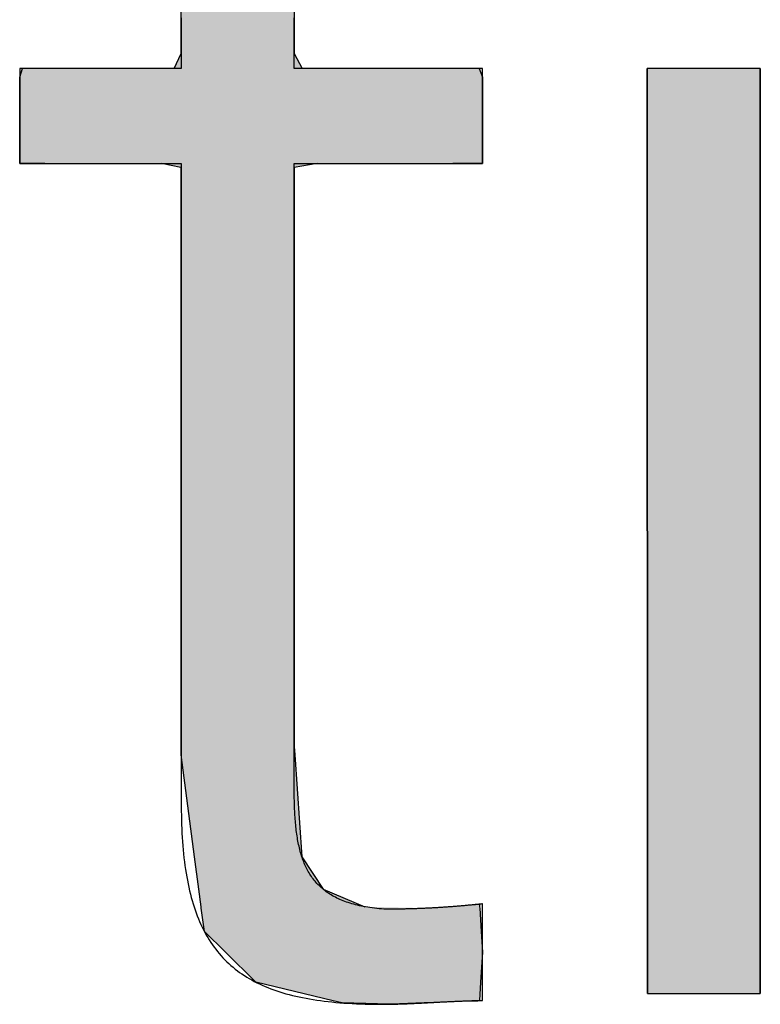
# Model space of a CAD drawing. Extents: x 715 to 7297, y -33 to 6010.
# Tile 37 of 90: x 3412 to 3454, y 182 to 238. Entities that reach past the tile are written whole.
import ezdxf

# ---------------------------------------------------------------- set-up
doc = ezdxf.new("R2010")
doc.units = 0
doc.layers.get('0').update_dxf_attribs({"linetype": 'CONTINUOUS'})
doc.layers.add('LOGO', color=7, linetype='CONTINUOUS')

# ---------------------------------------------------------------- blocks, each defined once
blk = doc.blocks.new('*U28')
at = {"layer": 'LOGO', "color": 30, "linetype": 'CONTINUOUS'}
for p, q in [((23.2994, 9.7988), (23.3981, 9.8243)), ((24.2216, 9.8243), (24.2216, 9.7988)), ((23.2994, 9.2516), (23.2994, 9.7988)), ((24.2216, 9.7988), (24.2216, 9.2516)), ((23.2994, 8.374), (23.2994, 9.2516)), ((24.2216, 9.2516), (24.2216, 8.374)), ((23.2994, 7.6767), (23.2994, 8.374)), ((24.2216, 8.374), (24.2216, 7.6767)), ((23.2427, 7.5547), (23.2994, 7.6767)), ((24.2216, 7.6767), (24.2877, 7.5547)), ((21.9814, 7.4831), (22.0043, 7.5547)), ((21.9814, 6.9284), (21.9814, 7.4831)), ((25.7325, 7.5547), (25.7592, 7.4831)), ((25.7592, 7.4831), (25.7592, 6.9284)), ((21.9814, 6.7794), (21.9814, 6.9284)), ((25.7592, 6.9284), (25.7592, 6.7794)), ((22.1874, 6.7788), (21.9814, 6.7794)), ((23.2971, 6.7463), (23.1378, 6.7788)), ((24.4102, 6.7788), (24.2216, 6.7463)), ((25.7592, 6.7794), (25.5189, 6.7788)), ((23.2994, 6.7458), (23.2971, 6.7463)), ((23.2994, 6.3444), (23.2994, 6.7458)), ((24.2216, 6.7463), (24.2216, 6.7458)), ((24.2216, 6.7458), (24.2216, 6.3444)), ((23.2994, 6.3381), (23.2994, 6.3444)), ((23.2994, 5.5971), (23.2994, 6.3381)), ((24.2216, 6.3444), (24.2216, 6.3381)), ((24.2216, 6.3381), (24.2216, 5.5971)), ((23.2994, 5.58), (23.2994, 5.5971)), ((23.2994, 3.6389), (23.2994, 5.58)), ((24.2216, 5.5971), (24.2216, 5.58)), ((24.2216, 5.58), (24.2216, 3.6389)), ((23.2994, 3.5937), (23.2994, 3.6389)), ((24.2216, 3.6389), (24.2216, 3.5937)), ((23.2994, 2.7146), (23.2994, 3.5937)), ((24.2216, 3.5937), (24.2216, 2.7146)), ((23.2994, 2.6561), (23.2994, 2.7146)), ((23.2994, 2.0178), (23.2994, 2.6561)), ((24.2216, 2.7146), (24.2216, 2.6561)), ((24.2216, 2.6561), (24.2216, 2.0178)), ((23.2994, 1.9493), (23.2994, 2.0178)), ((24.2216, 2.0178), (24.2264, 1.9493)), ((23.408, 1.1162), (23.2994, 1.9493)), ((24.2264, 1.9493), (24.2842, 1.1162)), ((23.4425, 0.8515), (23.408, 1.1162)), ((24.2842, 1.1162), (24.4569, 0.8515)), ((23.4612, 0.7083), (23.4425, 0.8515)), ((24.4569, 0.8515), (24.7977, 0.7083)), ((25.4689, 0.7083), (25.7345, 0.7289)), ((25.7345, 0.7289), (25.7358, 0.7083)), ((23.4628, 0.6962), (23.4612, 0.7083)), ((23.4875, 0.5065), (23.4628, 0.6962)), ((25.7358, 0.7083), (25.7365, 0.6962)), ((25.7365, 0.6962), (25.7485, 0.5065)), ((23.6604, 0.3363), (23.4875, 0.5065)), ((25.7485, 0.5065), (25.7592, 0.3363)), ((23.9082, 0.0923), (23.6604, 0.3363)), ((25.7592, 0.3363), (25.7431, 0.0923)), ((24.5391, -0.0591), (23.9082, 0.0923)), ((25.7431, 0.0923), (25.7331, -0.0591)), ((24.6112, -0.0764), (24.5391, -0.0591)), ((24.6141, -0.0771), (24.6112, -0.0764)), ((24.9016, -0.086), (24.6141, -0.0771)), ((25.2822, -0.0771), (25.0814, -0.086)), ((25.2984, -0.0764), (25.2822, -0.0771)), ((25.7331, -0.0591), (25.2984, -0.0764)), ((24.9716, -0.0882), (24.9016, -0.086)), ((25.0814, -0.086), (24.9716, -0.0882))]:
    blk.add_line(p, q, dxfattribs=at)
at = {"layer": 'LOGO', "color": 30, "linetype": 'CONTINUOUS', "extrusion": (0, 0, -1)}
for points in [[(-23.3981, 9.8243), (-24.2216, 9.7988), (-23.2994, 9.7988)], [(-23.3981, 9.8243), (-24.2216, 9.8243), (-24.2216, 9.7988)], [(-23.2994, 9.7988), (-24.2216, 9.2516), (-23.2994, 9.2516)], [(-23.2994, 9.7988), (-24.2216, 9.7988), (-24.2216, 9.2516)], [(-23.2994, 9.2516), (-24.2216, 8.374), (-23.2994, 8.374)], [(-23.2994, 9.2516), (-24.2216, 9.2516), (-24.2216, 8.374)], [(-23.2994, 8.374), (-24.2216, 7.6767), (-23.2994, 7.6767)], [(-23.2994, 8.374), (-24.2216, 8.374), (-24.2216, 7.6767)], [(-23.2994, 7.6767), (-24.2877, 7.5547), (-23.2427, 7.5547)], [(-23.2994, 7.6767), (-24.2216, 7.6767), (-24.2877, 7.5547)], [(-22.0043, 7.5547), (-25.7592, 7.4831), (-21.9814, 7.4831)], [(-21.9814, 7.4831), (-25.7592, 6.9284), (-21.9814, 6.9284)], [(-21.9814, 7.4831), (-25.7592, 7.4831), (-25.7592, 6.9284)], [(-22.0043, 7.5547), (-25.7325, 7.5547), (-25.7592, 7.4831)], [(-21.9814, 6.9284), (-25.7592, 6.7794), (-21.9814, 6.7794)], [(-21.9814, 6.9284), (-25.7592, 6.9284), (-25.7592, 6.7794)], [(-21.9814, 6.7794), (-25.5189, 6.7788), (-22.1874, 6.7788)], [(-21.9814, 6.7794), (-25.7592, 6.7794), (-25.5189, 6.7788)], [(-23.1378, 6.7788), (-24.2216, 6.7463), (-23.2971, 6.7463)], [(-23.1378, 6.7788), (-24.4102, 6.7788), (-24.2216, 6.7463)], [(-23.2971, 6.7463), (-24.2216, 6.7458), (-23.2994, 6.7458)], [(-23.2971, 6.7463), (-24.2216, 6.7463), (-24.2216, 6.7458)], [(-23.2994, 6.7458), (-24.2216, 6.3444), (-23.2994, 6.3444)], [(-23.2994, 6.7458), (-24.2216, 6.7458), (-24.2216, 6.3444)], [(-23.2994, 6.3444), (-24.2216, 6.3381), (-23.2994, 6.3381)], [(-23.2994, 6.3444), (-24.2216, 6.3444), (-24.2216, 6.3381)], [(-23.2994, 6.3381), (-24.2216, 5.5971), (-23.2994, 5.5971)], [(-23.2994, 6.3381), (-24.2216, 6.3381), (-24.2216, 5.5971)], [(-23.2994, 5.5971), (-24.2216, 5.58), (-23.2994, 5.58)], [(-23.2994, 5.5971), (-24.2216, 5.5971), (-24.2216, 5.58)], [(-23.2994, 5.58), (-24.2216, 3.6389), (-23.2994, 3.6389)], [(-23.2994, 5.58), (-24.2216, 5.58), (-24.2216, 3.6389)], [(-23.2994, 3.6389), (-24.2216, 3.5937), (-23.2994, 3.5937)], [(-23.2994, 3.6389), (-24.2216, 3.6389), (-24.2216, 3.5937)], [(-23.2994, 3.5937), (-24.2216, 2.7146), (-23.2994, 2.7146)], [(-23.2994, 3.5937), (-24.2216, 3.5937), (-24.2216, 2.7146)], [(-23.2994, 2.7146), (-24.2216, 2.6561), (-23.2994, 2.6561)], [(-23.2994, 2.7146), (-24.2216, 2.7146), (-24.2216, 2.6561)], [(-23.2994, 2.6561), (-24.2216, 2.0178), (-23.2994, 2.0178)], [(-23.2994, 2.6561), (-24.2216, 2.6561), (-24.2216, 2.0178)], [(-23.2994, 2.0178), (-24.2264, 1.9493), (-23.2994, 1.9493)], [(-23.2994, 2.0178), (-24.2216, 2.0178), (-24.2264, 1.9493)], [(-23.2994, 1.9493), (-24.2842, 1.1162), (-23.408, 1.1162)], [(-23.2994, 1.9493), (-24.2264, 1.9493), (-24.2842, 1.1162)], [(-23.408, 1.1162), (-24.4569, 0.8515), (-23.4425, 0.8515)], [(-23.408, 1.1162), (-24.2842, 1.1162), (-24.4569, 0.8515)], [(-23.4425, 0.8515), (-24.7977, 0.7083), (-23.4612, 0.7083)], [(-23.4425, 0.8515), (-24.4569, 0.8515), (-24.7977, 0.7083)], [(-25.7345, 0.7289), (-25.7358, 0.7083), (-25.4689, 0.7083)], [(-23.4612, 0.7083), (-25.3144, 0.6962), (-23.4628, 0.6962)], [(-23.4612, 0.7083), (-24.7977, 0.7083), (-25.3144, 0.6962)], [(-23.4628, 0.6962), (-25.7485, 0.5065), (-23.4875, 0.5065)], [(-23.4628, 0.6962), (-25.7365, 0.6962), (-25.7485, 0.5065)], [(-25.4689, 0.7083), (-25.7365, 0.6962), (-25.3144, 0.6962)], [(-25.4689, 0.7083), (-25.7358, 0.7083), (-25.7365, 0.6962)], [(-23.4875, 0.5065), (-25.7592, 0.3363), (-23.6604, 0.3363)], [(-23.4875, 0.5065), (-25.7485, 0.5065), (-25.7592, 0.3363)], [(-23.6604, 0.3363), (-25.7431, 0.0923), (-23.9082, 0.0923)], [(-23.6604, 0.3363), (-25.7592, 0.3363), (-25.7431, 0.0923)], [(-23.9082, 0.0923), (-25.7331, -0.0591), (-24.5391, -0.0591)], [(-23.9082, 0.0923), (-25.7431, 0.0923), (-25.7331, -0.0591)], [(-24.5391, -0.0591), (-25.2984, -0.0764), (-24.6112, -0.0764)], [(-24.5391, -0.0591), (-25.7331, -0.0591), (-25.2984, -0.0764)], [(-24.6112, -0.0764), (-25.2822, -0.0771), (-24.6141, -0.0771)], [(-24.6112, -0.0764), (-25.2984, -0.0764), (-25.2822, -0.0771)], [(-24.6141, -0.0771), (-25.0814, -0.086), (-24.9016, -0.086)], [(-24.6141, -0.0771), (-25.2822, -0.0771), (-25.0814, -0.086)], [(-24.9016, -0.086), (-25.0814, -0.086), (-24.9716, -0.0882)]]:
    blk.add_solid(points, dxfattribs=at)
blk = doc.blocks.new('*U29')
at = {"layer": 'LOGO', "color": 30, "linetype": 'CONTINUOUS'}
for p, q in [((27.105, 8.9751), (27.105, 10.4537)), ((28.0274, 10.4537), (28.0274, 8.9751)), ((27.105, -0.0004), (27.105, 7.5547)), ((28.0274, 7.5547), (28.0274, -0.0004))]:
    blk.add_line(p, q, dxfattribs=at)
at = {"layer": 'LOGO', "color": 30, "linetype": 'CONTINUOUS', "extrusion": (0, 0, -1)}
for points in [[(-27.105, 10.4537), (-28.0274, 8.9751), (-27.105, 8.9751)], [(-27.105, 10.4537), (-28.0274, 10.4537), (-28.0274, 8.9751)], [(-27.105, 7.5547), (-28.0274, -0.0004), (-27.105, -0.0004)], [(-27.105, 7.5547), (-28.0274, 7.5547), (-28.0274, -0.0004)]]:
    blk.add_solid(points, dxfattribs=at)
blk = doc.blocks.new('KLAUS')
at = {"layer": 'LOGO'}
blk.add_lwpolyline([(27.105, -0.0004), (28.0274, -0.0004), (28.0274, 7.5547), (27.105, 7.5547), (27.105, -0.0004), (27.105, -0.0004)], dxfattribs=at)
blk.add_polyline3d([(23.2994, 7.9681, 0), (23.2994, 7.9409, 0), (23.2994, 7.9143, 0), (23.2994, 7.8884, 0), (23.2994, 7.8633, 0), (23.2994, 7.8389, 0), (23.2994, 7.8153, 0), (23.2994, 7.7925, 0), (23.2994, 7.7706, 0), (23.2994, 7.7496, 0), (23.2994, 7.7295, 0), (23.2994, 7.7103, 0), (23.2994, 7.6921, 0), (23.2994, 7.6749, 0), (23.2994, 7.6587, 0), (23.2994, 7.6435, 0), (23.2994, 7.6295, 0), (23.2994, 7.6165, 0), (23.2994, 7.6047, 0), (23.2994, 7.5941, 0), (23.2994, 7.5847, 0), (23.2994, 7.5765, 0), (23.2994, 7.5695, 0), (23.2994, 7.5639, 0), (23.2994, 7.5595, 0), (23.2994, 7.5566, 0), (23.2994, 7.5549, 0), (23.2993, 7.5547, 0), (23.2986, 7.5547, 0), (23.2971, 7.5547, 0), (23.2948, 7.5547, 0), (23.2918, 7.5547, 0), (23.288, 7.5547, 0), (23.2834, 7.5547, 0), (23.2782, 7.5547, 0), (23.2722, 7.5547, 0), (23.2655, 7.5547, 0), (23.2582, 7.5547, 0), (23.2502, 7.5547, 0), (23.2416, 7.5547, 0), (23.2324, 7.5547, 0), (23.2226, 7.5547, 0), (23.2122, 7.5547, 0), (23.2012, 7.5547, 0), (23.1897, 7.5547, 0), (23.1776, 7.5547, 0), (23.165, 7.5547, 0), (23.152, 7.5547, 0), (23.1384, 7.5547, 0), (23.1244, 7.5547, 0), (23.1099, 7.5547, 0), (23.095, 7.5547, 0), (23.0797, 7.5547, 0), (23.064, 7.5547, 0), (23.0479, 7.5547, 0), (23.0314, 7.5547, 0), (23.0146, 7.5547, 0), (22.9975, 7.5547, 0), (22.98, 7.5547, 0), (22.9623, 7.5547, 0), (22.9442, 7.5547, 0), (22.9259, 7.5547, 0), (22.9074, 7.5547, 0), (22.8886, 7.5547, 0), (22.8696, 7.5547, 0), (22.8505, 7.5547, 0), (22.8311, 7.5547, 0), (22.8116, 7.5547, 0), (22.7919, 7.5547, 0), (22.7722, 7.5547, 0), (22.7523, 7.5547, 0), (22.7323, 7.5547, 0), (22.7122, 7.5547, 0), (22.6921, 7.5547, 0), (22.6719, 7.5547, 0), (22.6517, 7.5547, 0), (22.6315, 7.5547, 0), (22.6113, 7.5547, 0), (22.5911, 7.5547, 0), (22.571, 7.5547, 0), (22.5509, 7.5547, 0), (22.5309, 7.5547, 0), (22.511, 7.5547, 0), (22.4912, 7.5547, 0), (22.4715, 7.5547, 0), (22.452, 7.5547, 0), (22.4326, 7.5547, 0), (22.4134, 7.5547, 0), (22.3944, 7.5547, 0), (22.3756, 7.5547, 0), (22.3571, 7.5547, 0), (22.3387, 7.5547, 0), (22.3207, 7.5547, 0), (22.3029, 7.5547, 0), (22.2854, 7.5547, 0), (22.2682, 7.5547, 0), (22.2514, 7.5547, 0), (22.2349, 7.5547, 0), (22.2187, 7.5547, 0), (22.203, 7.5547, 0), (22.1876, 7.5547, 0), (22.1726, 7.5547, 0), (22.1581, 7.5547, 0), (22.144, 7.5547, 0), (22.1304, 7.5547, 0), (22.1173, 7.5547, 0), (22.1047, 7.5547, 0), (22.0925, 7.5547, 0), (22.081, 7.5547, 0), (22.0699, 7.5547, 0), (22.0594, 7.5547, 0), (22.0495, 7.5547, 0), (22.0402, 7.5547, 0), (22.0316, 7.5547, 0), (22.0235, 7.5547, 0), (22.0161, 7.5547, 0), (22.0094, 7.5547, 0), (22.0033, 7.5547, 0), (21.998, 7.5547, 0), (21.9934, 7.5547, 0), (21.9895, 7.5547, 0), (21.9863, 7.5547, 0), (21.9839, 7.5547, 0), (21.9823, 7.5547, 0), (21.9815, 7.5547, 0), (21.9814, 7.5546, 0), (21.9814, 7.5541, 0), (21.9814, 7.5531, 0), (21.9814, 7.5517, 0), (21.9814, 7.5498, 0), (21.9814, 7.5475, 0), (21.9814, 7.5447, 0), (21.9814, 7.5416, 0), (21.9814, 7.538, 0), (21.9814, 7.534, 0), (21.9814, 7.5296, 0), (21.9814, 7.5249, 0), (21.9814, 7.5197, 0), (21.9814, 7.5142, 0), (21.9814, 7.5084, 0), (21.9814, 7.5022, 0), (21.9814, 7.4957, 0), (21.9814, 7.4889, 0), (21.9814, 7.4817, 0), (21.9814, 7.4742, 0), (21.9814, 7.4665, 0), (21.9814, 7.4585, 0), (21.9814, 7.4502, 0), (21.9814, 7.4416, 0), (21.9814, 7.4328, 0), (21.9814, 7.4237, 0), (21.9814, 7.4144, 0), (21.9814, 7.4049, 0), (21.9814, 7.3952, 0), (21.9814, 7.3853, 0), (21.9814, 7.3751, 0), (21.9814, 7.3648, 0), (21.9814, 7.3543, 0), (21.9814, 7.3437, 0), (21.9814, 7.3329, 0), (21.9814, 7.322, 0), (21.9814, 7.3109, 0), (21.9814, 7.2997, 0), (21.9814, 7.2884, 0), (21.9814, 7.277, 0), (21.9814, 7.2655, 0), (21.9814, 7.2539, 0), (21.9814, 7.2422, 0), (21.9814, 7.2305, 0), (21.9814, 7.2187, 0), (21.9814, 7.2069, 0), (21.9814, 7.1951, 0), (21.9814, 7.1832, 0), (21.9814, 7.1713, 0), (21.9814, 7.1594, 0), (21.9814, 7.1475, 0), (21.9814, 7.1356, 0), (21.9814, 7.1238, 0), (21.9814, 7.112, 0), (21.9814, 7.1002, 0), (21.9814, 7.0885, 0), (21.9814, 7.0769, 0), (21.9814, 7.0653, 0), (21.9814, 7.0538, 0), (21.9814, 7.0424, 0), (21.9814, 7.0311, 0), (21.9814, 7.02, 0), (21.9814, 7.0089, 0), (21.9814, 6.998, 0), (21.9814, 6.9873, 0), (21.9814, 6.9767, 0), (21.9814, 6.9662, 0), (21.9814, 6.9559, 0), (21.9814, 6.9459, 0), (21.9814, 6.936, 0), (21.9814, 6.9263, 0), (21.9814, 6.9169, 0), (21.9814, 6.9076, 0), (21.9814, 6.8986, 0), (21.9814, 6.8899, 0), (21.9814, 6.8813, 0), (21.9814, 6.8731, 0), (21.9814, 6.8651, 0), (21.9814, 6.8575, 0), (21.9814, 6.8501, 0), (21.9814, 6.843, 0), (21.9814, 6.8362, 0), (21.9814, 6.8298, 0), (21.9814, 6.8237, 0), (21.9814, 6.8179, 0), (21.9814, 6.8125, 0), (21.9814, 6.8075, 0), (21.9814, 6.8028, 0), (21.9814, 6.7985, 0), (21.9814, 6.7946, 0), (21.9814, 6.7911, 0), (21.9814, 6.788, 0), (21.9814, 6.7854, 0), (21.9814, 6.7832, 0), (21.9814, 6.7814, 0), (21.9814, 6.7801, 0), (21.9814, 6.7792, 0), (21.9814, 6.7788, 0), (21.9817, 6.7788, 0), (21.9826, 6.7788, 0), (21.9844, 6.7788, 0), (21.987, 6.7788, 0), (21.9903, 6.7788, 0), (21.9944, 6.7788, 0), (21.9992, 6.7788, 0), (22.0047, 6.7788, 0), (22.0109, 6.7788, 0), (22.0178, 6.7788, 0), (22.0253, 6.7788, 0), (22.0335, 6.7788, 0), (22.0424, 6.7788, 0), (22.0518, 6.7788, 0), (22.0618, 6.7788, 0), (22.0725, 6.7788, 0), (22.0836, 6.7788, 0), (22.0953, 6.7788, 0), (22.1076, 6.7788, 0), (22.1203, 6.7788, 0), (22.1336, 6.7788, 0), (22.1473, 6.7788, 0), (22.1615, 6.7788, 0), (22.1761, 6.7788, 0), (22.1912, 6.7788, 0), (22.2066, 6.7788, 0), (22.2225, 6.7788, 0), (22.2387, 6.7788, 0), (22.2553, 6.7788, 0), (22.2722, 6.7788, 0), (22.2895, 6.7788, 0), (22.307, 6.7788, 0), (22.3249, 6.7788, 0), (22.343, 6.7788, 0), (22.3614, 6.7788, 0), (22.38, 6.7788, 0), (22.3989, 6.7788, 0), (22.4179, 6.7788, 0), (22.4372, 6.7788, 0), (22.4566, 6.7788, 0), (22.4761, 6.7788, 0), (22.4958, 6.7788, 0), (22.5157, 6.7788, 0), (22.5356, 6.7788, 0), (22.5556, 6.7788, 0), (22.5757, 6.7788, 0), (22.5959, 6.7788, 0), (22.616, 6.7788, 0), (22.6362, 6.7788, 0), (22.6565, 6.7788, 0), (22.6767, 6.7788, 0), (22.6968, 6.7788, 0), (22.7169, 6.7788, 0), (22.737, 6.7788, 0), (22.757, 6.7788, 0), (22.7768, 6.7788, 0), (22.7966, 6.7788, 0), (22.8162, 6.7788, 0), (22.8357, 6.7788, 0), (22.855, 6.7788, 0), (22.8741, 6.7788, 0), (22.8931, 6.7788, 0), (22.9118, 6.7788, 0), (22.9303, 6.7788, 0), (22.9485, 6.7788, 0), (22.9665, 6.7788, 0), (22.9841, 6.7788, 0), (23.0015, 6.7788, 0), (23.0186, 6.7788, 0), (23.0353, 6.7788, 0), (23.0517, 6.7788, 0), (23.0677, 6.7788, 0), (23.0833, 6.7788, 0), (23.0985, 6.7788, 0), (23.1134, 6.7788, 0), (23.1277, 6.7788, 0), (23.1416, 6.7788, 0), (23.1551, 6.7788, 0), (23.168, 6.7788, 0), (23.1805, 6.7788, 0), (23.1924, 6.7788, 0), (23.2038, 6.7788, 0), (23.2147, 6.7788, 0), (23.2249, 6.7788, 0), (23.2346, 6.7788, 0), (23.2437, 6.7788, 0), (23.2522, 6.7788, 0), (23.26, 6.7788, 0), (23.2672, 6.7788, 0), (23.2737, 6.7788, 0), (23.2795, 6.7788, 0), (23.2846, 6.7788, 0), (23.2889, 6.7788, 0), (23.2926, 6.7788, 0), (23.2954, 6.7788, 0), (23.2975, 6.7788, 0), (23.2989, 6.7788, 0), (23.2994, 6.7788, 0), (23.2994, 6.7776, 0), (23.2994, 6.7732, 0), (23.2994, 6.7656, 0), (23.2994, 6.755, 0), (23.2994, 6.7415, 0), (23.2994, 6.725, 0), (23.2994, 6.7057, 0), (23.2994, 6.6836, 0), (23.2994, 6.6587, 0), (23.2994, 6.6312, 0), (23.2994, 6.6012, 0), (23.2994, 6.5686, 0), (23.2994, 6.5335, 0), (23.2994, 6.4961, 0), (23.2994, 6.4563, 0), (23.2994, 6.4143, 0), (23.2994, 6.3701, 0), (23.2994, 6.3238, 0), (23.2994, 6.2754, 0), (23.2994, 6.2251, 0), (23.2994, 6.1728, 0), (23.2994, 6.1186, 0), (23.2994, 6.0627, 0), (23.2994, 6.005, 0), (23.2994, 5.9457, 0), (23.2994, 5.8848, 0), (23.2994, 5.8224, 0), (23.2994, 5.7585, 0), (23.2994, 5.6932, 0), (23.2994, 5.6266, 0), (23.2994, 5.5587, 0), (23.2994, 5.4896, 0), (23.2994, 5.4194, 0), (23.2994, 5.3482, 0), (23.2994, 5.2759, 0), (23.2994, 5.2027, 0), (23.2994, 5.1287, 0), (23.2994, 5.0538, 0), (23.2994, 4.9782, 0), (23.2994, 4.902, 0), (23.2994, 4.8251, 0), (23.2994, 4.7478, 0), (23.2994, 4.6699, 0), (23.2994, 4.5917, 0), (23.2994, 4.5131, 0), (23.2994, 4.4343, 0), (23.2994, 4.3552, 0), (23.2994, 4.2761, 0), (23.2994, 4.1968, 0), (23.2994, 4.1176, 0), (23.2994, 4.0384, 0), (23.2994, 3.9593, 0), (23.2994, 3.8805, 0), (23.2994, 3.8019, 0), (23.2994, 3.7236, 0), (23.2994, 3.6458, 0), (23.2994, 3.5684, 0), (23.2994, 3.4915, 0), (23.2994, 3.4152, 0), (23.2994, 3.3396, 0), (23.2994, 3.2647, 0), (23.2994, 3.1906, 0), (23.2994, 3.1174, 0), (23.2994, 3.045, 0), (23.2994, 2.9737, 0), (23.2994, 2.9034, 0), (23.2994, 2.8343, 0), (23.2994, 2.7664, 0), (23.2994, 2.6997, 0), (23.2994, 2.6343, 0), (23.2994, 2.5703, 0), (23.2994, 2.5078, 0), (23.2994, 2.4468, 0), (23.2994, 2.3874, 0), (23.2994, 2.3296, 0), (23.2994, 2.2736, 0), (23.2994, 2.2193, 0), (23.2994, 2.1669, 0), (23.2994, 2.1164, 0), (23.2994, 2.068, 0), (23.2994, 2.0215, 0), (23.2994, 1.9772, 0), (23.2994, 1.935, 0), (23.2994, 1.8951, 0), (23.2994, 1.8576, 0), (23.2994, 1.8224, 0), (23.2994, 1.7897, 0), (23.2994, 1.7594, 0), (23.2994, 1.7318, 0), (23.2994, 1.7068, 0), (23.2994, 1.6845, 0), (23.2994, 1.665, 0), (23.2994, 1.6484, 0), (23.2994, 1.6346, 0), (23.2994, 1.6239, 0), (23.2994, 1.6162, 0), (23.2994, 1.6116, 0), (23.2993, 1.6078, 0), (23.299, 1.5686, 0), (23.299, 1.53, 0), (23.2993, 1.4918, 0), (23.2998, 1.4543, 0), (23.3007, 1.4172, 0), (23.3018, 1.3807, 0), (23.3032, 1.3448, 0), (23.3049, 1.3093, 0), (23.3069, 1.2744, 0), (23.3092, 1.24, 0), (23.3118, 1.2062, 0), (23.3147, 1.1728, 0), (23.3179, 1.14, 0), (23.3214, 1.1077, 0), (23.3252, 1.0759, 0), (23.3293, 1.0446, 0), (23.3337, 1.0137, 0), (23.3385, 0.9834, 0), (23.3435, 0.9536, 0), (23.3489, 0.9243, 0), (23.3546, 0.8955, 0), (23.3607, 0.8672, 0), (23.367, 0.8393, 0), (23.3737, 0.8119, 0), (23.3807, 0.785, 0), (23.3881, 0.7586, 0), (23.3958, 0.7327, 0), (23.4038, 0.7072, 0), (23.4122, 0.6822, 0), (23.4209, 0.6576, 0), (23.43, 0.6336, 0), (23.4394, 0.6099, 0), (23.4491, 0.5868, 0), (23.4593, 0.564, 0), (23.4697, 0.5418, 0), (23.4806, 0.5199, 0), (23.4917, 0.4986, 0), (23.5033, 0.4776, 0), (23.5152, 0.4571, 0), (23.5275, 0.437, 0), (23.5401, 0.4174, 0), (23.5532, 0.3982, 0), (23.5665, 0.3794, 0), (23.5803, 0.361, 0), (23.5945, 0.3431, 0), (23.609, 0.3255, 0), (23.6239, 0.3084, 0), (23.6392, 0.2917, 0), (23.6549, 0.2754, 0), (23.671, 0.2595, 0), (23.6875, 0.244, 0), (23.7043, 0.2289, 0), (23.7216, 0.2142, 0), (23.7393, 0.1998, 0), (23.7573, 0.1859, 0), (23.7758, 0.1724, 0), (23.7947, 0.1592, 0), (23.814, 0.1464, 0), (23.8337, 0.134, 0), (23.8538, 0.122, 0), (23.8743, 0.1103, 0), (23.8953, 0.099, 0), (23.9166, 0.0881, 0), (23.9384, 0.0775, 0), (23.9606, 0.0673, 0), (23.9833, 0.0574, 0), (24.0064, 0.0479, 0), (24.0299, 0.0388, 0), (24.0538, 0.03, 0), (24.0782, 0.0215, 0), (24.103, 0.0134, 0), (24.1283, 0.0056, 0), (24.154, -0.0019, 0), (24.1801, -0.009, 0), (24.2067, -0.0158, 0), (24.2338, -0.0222, 0), (24.2613, -0.0284, 0), (24.2893, -0.0342, 0), (24.3177, -0.0397, 0), (24.3466, -0.0449, 0), (24.3759, -0.0498, 0), (24.4057, -0.0544, 0), (24.436, -0.0587, 0), (24.4668, -0.0626, 0), (24.498, -0.0663, 0), (24.5297, -0.0697, 0), (24.5619, -0.0728, 0), (24.5945, -0.0756, 0), (24.6277, -0.0781, 0), (24.6613, -0.0803, 0), (24.6954, -0.0822, 0), (24.73, -0.0839, 0), (24.7651, -0.0853, 0), (24.8006, -0.0864, 0), (24.8367, -0.0873, 0), (24.8733, -0.0879, 0), (24.9104, -0.0882, 0), (24.9411, -0.0883, 0), (24.9496, -0.0883, 0), (24.9581, -0.0882, 0), (24.9666, -0.0882, 0), (24.9751, -0.0881, 0), (24.9836, -0.088, 0), (24.9921, -0.0879, 0), (25.0006, -0.0878, 0), (25.0091, -0.0877, 0), (25.0175, -0.0876, 0), (25.026, -0.0874, 0), (25.0344, -0.0872, 0), (25.0429, -0.087, 0), (25.0513, -0.0868, 0), (25.0597, -0.0866, 0), (25.0682, -0.0864, 0), (25.0766, -0.0861, 0), (25.085, -0.0859, 0), (25.0934, -0.0856, 0), (25.1018, -0.0853, 0), (25.1102, -0.085, 0), (25.1186, -0.0847, 0), (25.1269, -0.0844, 0), (25.1353, -0.0841, 0), (25.1437, -0.0838, 0), (25.152, -0.0834, 0), (25.1604, -0.0831, 0), (25.1688, -0.0827, 0), (25.1771, -0.0824, 0), (25.1855, -0.082, 0), (25.1938, -0.0816, 0), (25.2021, -0.0812, 0), (25.2105, -0.0808, 0), (25.2188, -0.0804, 0), (25.2271, -0.08, 0), (25.2355, -0.0796, 0), (25.2438, -0.0792, 0), (25.2521, -0.0788, 0), (25.2604, -0.0784, 0), (25.2688, -0.0779, 0), (25.2771, -0.0775, 0), (25.2854, -0.0771, 0), (25.2937, -0.0766, 0), (25.302, -0.0762, 0), (25.3103, -0.0757, 0), (25.3186, -0.0753, 0), (25.3269, -0.0748, 0), (25.3353, -0.0744, 0), (25.3436, -0.0739, 0), (25.3519, -0.0735, 0), (25.3602, -0.0731, 0), (25.3685, -0.0726, 0), (25.3768, -0.0722, 0), (25.3851, -0.0717, 0), (25.3934, -0.0713, 0), (25.4017, -0.0708, 0), (25.41, -0.0704, 0), (25.4184, -0.0699, 0), (25.4267, -0.0695, 0), (25.435, -0.0691, 0), (25.4433, -0.0687, 0), (25.4516, -0.0682, 0), (25.4599, -0.0678, 0), (25.4683, -0.0674, 0), (25.4766, -0.067, 0), (25.4849, -0.0666, 0), (25.4933, -0.0662, 0), (25.5016, -0.0658, 0), (25.5099, -0.0654, 0), (25.5183, -0.065, 0), (25.5266, -0.0647, 0), (25.535, -0.0643, 0), (25.5433, -0.064, 0), (25.5517, -0.0636, 0), (25.5601, -0.0633, 0), (25.5684, -0.063, 0), (25.5768, -0.0627, 0), (25.5852, -0.0623, 0), (25.5936, -0.0621, 0), (25.602, -0.0618, 0), (25.6104, -0.0615, 0), (25.6188, -0.0612, 0), (25.6272, -0.061, 0), (25.6356, -0.0608, 0), (25.644, -0.0605, 0), (25.6524, -0.0603, 0), (25.6609, -0.0601, 0), (25.6693, -0.06, 0), (25.6778, -0.0598, 0), (25.6862, -0.0596, 0), (25.6947, -0.0595, 0), (25.7032, -0.0594, 0), (25.7116, -0.0593, 0), (25.7201, -0.0592, 0), (25.7286, -0.0591, 0), (25.7371, -0.0591, 0), (25.7456, -0.059, 0), (25.7542, -0.059, 0), (25.7592, -0.059, 0), (25.7592, -0.0585, 0), (25.7592, -0.0576, 0), (25.7592, -0.0562, 0), (25.7592, -0.0543, 0), (25.7592, -0.052, 0), (25.7592, -0.0493, 0), (25.7592, -0.0461, 0), (25.7592, -0.0425, 0), (25.7592, -0.0385, 0), (25.7592, -0.034, 0), (25.7592, -0.0292, 0), (25.7592, -0.024, 0), (25.7592, -0.0185, 0), (25.7592, -0.0126, 0), (25.7592, -0.0063, 0), (25.7592, 0.0003, 0), (25.7592, 0.0072, 0), (25.7592, 0.0145, 0), (25.7592, 0.022, 0), (25.7592, 0.0299, 0), (25.7592, 0.0381, 0), (25.7592, 0.0465, 0), (25.7592, 0.0552, 0), (25.7592, 0.0641, 0), (25.7592, 0.0733, 0), (25.7592, 0.0828, 0), (25.7592, 0.0925, 0), (25.7592, 0.1023, 0), (25.7592, 0.1124, 0), (25.7592, 0.1227, 0), (25.7592, 0.1332, 0), (25.7592, 0.1439, 0), (25.7592, 0.1547, 0), (25.7592, 0.1657, 0), (25.7592, 0.1768, 0), (25.7592, 0.1881, 0), (25.7592, 0.1995, 0), (25.7592, 0.211, 0), (25.7592, 0.2226, 0), (25.7592, 0.2343, 0), (25.7592, 0.2461, 0), (25.7592, 0.258, 0), (25.7592, 0.2699, 0), (25.7592, 0.2819, 0), (25.7592, 0.294, 0), (25.7592, 0.306, 0), (25.7592, 0.3181, 0), (25.7592, 0.3303, 0), (25.7592, 0.3424, 0), (25.7592, 0.3545, 0), (25.7592, 0.3666, 0), (25.7592, 0.3787, 0), (25.7592, 0.3907, 0), (25.7592, 0.4027, 0), (25.7592, 0.4147, 0), (25.7592, 0.4265, 0), (25.7592, 0.4383, 0), (25.7592, 0.45, 0), (25.7592, 0.4617, 0), (25.7592, 0.4732, 0), (25.7592, 0.4846, 0), (25.7592, 0.4958, 0), (25.7592, 0.507, 0), (25.7592, 0.5179, 0), (25.7592, 0.5288, 0), (25.7592, 0.5394, 0), (25.7592, 0.5499, 0), (25.7592, 0.5602, 0), (25.7592, 0.5703, 0), (25.7592, 0.5802, 0), (25.7592, 0.5899, 0), (25.7592, 0.5993, 0), (25.7592, 0.6085, 0), (25.7592, 0.6175, 0), (25.7592, 0.6262, 0), (25.7592, 0.6346, 0), (25.7592, 0.6427, 0), (25.7592, 0.6506, 0), (25.7592, 0.6582, 0), (25.7592, 0.6654, 0), (25.7592, 0.6724, 0), (25.7592, 0.679, 0), (25.7592, 0.6852, 0), (25.7592, 0.6911, 0), (25.7592, 0.6967, 0), (25.7592, 0.7019, 0), (25.7592, 0.7067, 0), (25.7592, 0.7111, 0), (25.7592, 0.7151, 0), (25.7592, 0.7187, 0), (25.7592, 0.7219, 0), (25.7592, 0.7247, 0), (25.7592, 0.727, 0), (25.7592, 0.7288, 0), (25.7592, 0.7302, 0), (25.7592, 0.7312, 0), (25.7592, 0.7316, 0), (25.7544, 0.7311, 0), (25.7463, 0.7302, 0), (25.7382, 0.7294, 0), (25.7302, 0.7285, 0), (25.7221, 0.7276, 0), (25.714, 0.7268, 0), (25.7059, 0.7259, 0), (25.6978, 0.7251, 0), (25.6898, 0.7243, 0), (25.6817, 0.7235, 0), (25.6736, 0.7227, 0), (25.6655, 0.7219, 0), (25.6574, 0.7211, 0), (25.6493, 0.7203, 0), (25.6413, 0.7195, 0), (25.6332, 0.7188, 0), (25.6251, 0.718, 0), (25.617, 0.7173, 0), (25.6089, 0.7166, 0), (25.6008, 0.7158, 0), (25.5928, 0.7151, 0), (25.5847, 0.7144, 0), (25.5766, 0.7137, 0), (25.5685, 0.713, 0), (25.5604, 0.7124, 0), (25.5524, 0.7117, 0), (25.5443, 0.711, 0), (25.5362, 0.7104, 0), (25.5281, 0.7098, 0), (25.52, 0.7091, 0), (25.5119, 0.7085, 0), (25.5039, 0.7079, 0), (25.4958, 0.7073, 0), (25.4877, 0.7067, 0), (25.4796, 0.7061, 0), (25.4715, 0.7056, 0), (25.4634, 0.705, 0), (25.4554, 0.7044, 0), (25.4473, 0.7039, 0), (25.4392, 0.7034, 0), (25.4311, 0.7028, 0), (25.423, 0.7023, 0), (25.4149, 0.7018, 0), (25.4069, 0.7013, 0), (25.3988, 0.7008, 0), (25.3907, 0.7003, 0), (25.3826, 0.6999, 0), (25.3745, 0.6994, 0), (25.3664, 0.6989, 0), (25.3584, 0.6985, 0), (25.3503, 0.6981, 0), (25.3422, 0.6976, 0), (25.3341, 0.6972, 0), (25.326, 0.6968, 0), (25.3179, 0.6964, 0), (25.3099, 0.696, 0), (25.3018, 0.6956, 0), (25.2937, 0.6953, 0), (25.2856, 0.6949, 0), (25.2775, 0.6945, 0), (25.2694, 0.6942, 0), (25.2613, 0.6939, 0), (25.2533, 0.6935, 0), (25.2452, 0.6932, 0), (25.2371, 0.6929, 0), (25.229, 0.6926, 0), (25.2209, 0.6923, 0), (25.2128, 0.6921, 0), (25.2048, 0.6918, 0), (25.1967, 0.6915, 0), (25.1886, 0.6913, 0), (25.1805, 0.691, 0), (25.1724, 0.6908, 0), (25.1643, 0.6906, 0), (25.1562, 0.6903, 0), (25.1482, 0.6901, 0), (25.1401, 0.6899, 0), (25.132, 0.6898, 0), (25.1239, 0.6896, 0), (25.1158, 0.6894, 0), (25.1077, 0.6892, 0), (25.0996, 0.6891, 0), (25.0916, 0.6889, 0), (25.0835, 0.6888, 0), (25.0754, 0.6887, 0), (25.0673, 0.6886, 0), (25.0592, 0.6885, 0), (25.0511, 0.6884, 0), (25.043, 0.6883, 0), (25.0349, 0.6882, 0), (25.0269, 0.6881, 0), (25.0188, 0.6881, 0), (25.0107, 0.688, 0), (25.0026, 0.688, 0), (24.9945, 0.6879, 0), (24.9864, 0.6879, 0), (24.9783, 0.6879, 0), (24.9702, 0.6879, 0), (24.953, 0.689, 0), (24.9333, 0.6906, 0), (24.9139, 0.6923, 0), (24.8948, 0.6943, 0), (24.8761, 0.6965, 0), (24.8577, 0.6988, 0), (24.8397, 0.7014, 0), (24.822, 0.7041, 0), (24.8047, 0.707, 0), (24.7877, 0.7101, 0), (24.771, 0.7134, 0), (24.7546, 0.7169, 0), (24.7386, 0.7206, 0), (24.7228, 0.7245, 0), (24.7074, 0.7285, 0), (24.6923, 0.7328, 0), (24.6775, 0.7372, 0), (24.6631, 0.7418, 0), (24.6489, 0.7466, 0), (24.635, 0.7516, 0), (24.6214, 0.7568, 0), (24.6081, 0.7621, 0), (24.5951, 0.7677, 0), (24.5824, 0.7734, 0), (24.57, 0.7793, 0), (24.5578, 0.7854, 0), (24.546, 0.7917, 0), (24.5344, 0.7982, 0), (24.523, 0.8048, 0), (24.512, 0.8116, 0), (24.5012, 0.8186, 0), (24.4907, 0.8258, 0), (24.4804, 0.8332, 0), (24.4704, 0.8407, 0), (24.4606, 0.8485, 0), (24.4511, 0.8564, 0), (24.4419, 0.8645, 0), (24.4329, 0.8727, 0), (24.4241, 0.8812, 0), (24.4155, 0.8898, 0), (24.4072, 0.8986, 0), (24.3992, 0.9076, 0), (24.3913, 0.9168, 0), (24.3837, 0.9261, 0), (24.3763, 0.9356, 0), (24.3692, 0.9453, 0), (24.3622, 0.9552, 0), (24.3554, 0.9652, 0), (24.3489, 0.9754, 0), (24.3426, 0.9858, 0), (24.3365, 0.9964, 0), (24.3305, 1.0071, 0), (24.3248, 1.018, 0), (24.3193, 1.0291, 0), (24.3139, 1.0404, 0), (24.3088, 1.0518, 0), (24.3038, 1.0634, 0), (24.299, 1.0752, 0), (24.2944, 1.0871, 0), (24.29, 1.0992, 0), (24.2858, 1.1115, 0), (24.2817, 1.124, 0), (24.2778, 1.1366, 0), (24.274, 1.1494, 0), (24.2704, 1.1623, 0), (24.267, 1.1755, 0), (24.2637, 1.1888, 0), (24.2606, 1.2022, 0), (24.2576, 1.2159, 0), (24.2547, 1.2297, 0), (24.252, 1.2436, 0), (24.2495, 1.2578, 0), (24.2471, 1.2721, 0), (24.2448, 1.2866, 0), (24.2426, 1.3012, 0), (24.2406, 1.316, 0), (24.2387, 1.3309, 0), (24.2369, 1.3461, 0), (24.2352, 1.3614, 0), (24.2337, 1.3768, 0), (24.2322, 1.3924, 0), (24.2309, 1.4082, 0), (24.2296, 1.4241, 0), (24.2285, 1.4402, 0), (24.2275, 1.4565, 0), (24.2265, 1.4729, 0), (24.2257, 1.4895, 0), (24.2249, 1.5063, 0), (24.2243, 1.5232, 0), (24.2237, 1.5402, 0), (24.2232, 1.5575, 0), (24.2228, 1.5748, 0), (24.2224, 1.5924, 0), (24.2221, 1.6101, 0), (24.2219, 1.6279, 0), (24.2217, 1.6459, 0), (24.2217, 1.6641, 0), (24.2216, 1.6824, 0), (24.2216, 1.6849, 0), (24.2216, 1.6895, 0), (24.2216, 1.6971, 0), (24.2216, 1.7077, 0), (24.2216, 1.7212, 0), (24.2216, 1.7376, 0), (24.2216, 1.7569, 0), (24.2216, 1.7788, 0), (24.2216, 1.8034, 0), (24.2216, 1.8307, 0), (24.2216, 1.8605, 0), (24.2216, 1.8928, 0), (24.2216, 1.9275, 0), (24.2216, 1.9645, 0), (24.2216, 2.0038, 0), (24.2216, 2.0454, 0), (24.2216, 2.089, 0), (24.2216, 2.1348, 0), (24.2216, 2.1826, 0), (24.2216, 2.2324, 0), (24.2216, 2.2841, 0), (24.2216, 2.3375, 0), (24.2216, 2.3928, 0), (24.2216, 2.4497, 0), (24.2216, 2.5083, 0), (24.2216, 2.5684, 0), (24.2216, 2.6301, 0), (24.2216, 2.6931, 0), (24.2216, 2.7576, 0), (24.2216, 2.8233, 0), (24.2216, 2.8903, 0), (24.2216, 2.9585, 0), (24.2216, 3.0277, 0), (24.2216, 3.0981, 0), (24.2216, 3.1693, 0), (24.2216, 3.2415, 0), (24.2216, 3.3146, 0), (24.2216, 3.3884, 0), (24.2216, 3.463, 0), (24.2216, 3.5382, 0), (24.2216, 3.6139, 0), (24.2216, 3.6902, 0), (24.2216, 3.767, 0), (24.2216, 3.8442, 0), (24.2216, 3.9216, 0), (24.2216, 3.9994, 0), (24.2216, 4.0773, 0), (24.2216, 4.1554, 0), (24.2216, 4.2335, 0), (24.2216, 4.3116, 0), (24.2216, 4.3896, 0), (24.2216, 4.4676, 0), (24.2216, 4.5453, 0), (24.2216, 4.6227, 0), (24.2216, 4.6999, 0), (24.2216, 4.7766, 0), (24.2216, 4.8529, 0), (24.2216, 4.9286, 0), (24.2216, 5.0038, 0), (24.2216, 5.0783, 0), (24.2216, 5.1521, 0), (24.2216, 5.2251, 0), (24.2216, 5.2972, 0), (24.2216, 5.3685, 0), (24.2216, 5.4387, 0), (24.2216, 5.5079, 0), (24.2216, 5.576, 0), (24.2216, 5.6429, 0), (24.2216, 5.7086, 0), (24.2216, 5.773, 0), (24.2216, 5.836, 0), (24.2216, 5.8975, 0), (24.2216, 5.9576, 0), (24.2216, 6.016, 0), (24.2216, 6.0729, 0), (24.2216, 6.128, 0), (24.2216, 6.1814, 0), (24.2216, 6.2329, 0), (24.2216, 6.2826, 0), (24.2216, 6.3303, 0), (24.2216, 6.3759, 0), (24.2216, 6.4195, 0), (24.2216, 6.4609, 0), (24.2216, 6.5001, 0), (24.2216, 6.537, 0), (24.2216, 6.5716, 0), (24.2216, 6.6037, 0), (24.2216, 6.6333, 0), (24.2216, 6.6604, 0), (24.2216, 6.6849, 0), (24.2216, 6.7067, 0), (24.2216, 6.7258, 0), (24.2216, 6.742, 0), (24.2216, 6.7554, 0), (24.2216, 6.7658, 0), (24.2216, 6.7732, 0), (24.2216, 6.7776, 0), (24.2216, 6.7788, 0), (24.2222, 6.7788, 0), (24.2238, 6.7788, 0), (24.2262, 6.7788, 0), (24.2296, 6.7788, 0), (24.2338, 6.7788, 0), (24.2389, 6.7788, 0), (24.2449, 6.7788, 0), (24.2516, 6.7788, 0), (24.2592, 6.7788, 0), (24.2676, 6.7788, 0), (24.2767, 6.7788, 0), (24.2866, 6.7788, 0), (24.2971, 6.7788, 0), (24.3084, 6.7788, 0), (24.3204, 6.7788, 0), (24.3331, 6.7788, 0), (24.3464, 6.7788, 0), (24.3603, 6.7788, 0), (24.3748, 6.7788, 0), (24.39, 6.7788, 0), (24.4056, 6.7788, 0), (24.4219, 6.7788, 0), (24.4386, 6.7788, 0), (24.4559, 6.7788, 0), (24.4737, 6.7788, 0), (24.4919, 6.7788, 0), (24.5106, 6.7788, 0), (24.5297, 6.7788, 0), (24.5492, 6.7788, 0), (24.5691, 6.7788, 0), (24.5894, 6.7788, 0), (24.61, 6.7788, 0), (24.631, 6.7788, 0), (24.6522, 6.7788, 0), (24.6738, 6.7788, 0), (24.6956, 6.7788, 0), (24.7177, 6.7788, 0), (24.74, 6.7788, 0), (24.7626, 6.7788, 0), (24.7853, 6.7788, 0), (24.8082, 6.7788, 0), (24.8312, 6.7788, 0), (24.8544, 6.7788, 0), (24.8777, 6.7788, 0), (24.9011, 6.7788, 0), (24.9246, 6.7788, 0), (24.9481, 6.7788, 0), (24.9717, 6.7788, 0), (24.9952, 6.7788, 0), (25.0188, 6.7788, 0), (25.0424, 6.7788, 0), (25.0659, 6.7788, 0), (25.0893, 6.7788, 0), (25.1127, 6.7788, 0), (25.1359, 6.7788, 0), (25.1591, 6.7788, 0), (25.182, 6.7788, 0), (25.2049, 6.7788, 0), (25.2275, 6.7788, 0), (25.25, 6.7788, 0), (25.2722, 6.7788, 0), (25.2942, 6.7788, 0), (25.3159, 6.7788, 0), (25.3373, 6.7788, 0), (25.3585, 6.7788, 0), (25.3793, 6.7788, 0), (25.3998, 6.7788, 0), (25.4199, 6.7788, 0), (25.4397, 6.7788, 0), (25.459, 6.7788, 0), (25.478, 6.7788, 0), (25.4965, 6.7788, 0), (25.5145, 6.7788, 0), (25.5321, 6.7788, 0), (25.5491, 6.7788, 0), (25.5657, 6.7788, 0), (25.5817, 6.7788, 0), (25.5971, 6.7788, 0), (25.612, 6.7788, 0), (25.6263, 6.7788, 0), (25.64, 6.7788, 0), (25.653, 6.7788, 0), (25.6654, 6.7788, 0), (25.6771, 6.7788, 0), (25.6881, 6.7788, 0), (25.6984, 6.7788, 0), (25.708, 6.7788, 0), (25.7168, 6.7788, 0), (25.7248, 6.7788, 0), (25.732, 6.7788, 0), (25.7385, 6.7788, 0), (25.7441, 6.7788, 0), (25.7488, 6.7788, 0), (25.7527, 6.7788, 0), (25.7557, 6.7788, 0), (25.7578, 6.7788, 0), (25.7589, 6.7788, 0), (25.7592, 6.7788, 0), (25.7592, 6.7792, 0), (25.7592, 6.7801, 0), (25.7592, 6.7814, 0), (25.7592, 6.7832, 0), (25.7592, 6.7854, 0), (25.7592, 6.788, 0), (25.7592, 6.7911, 0), (25.7592, 6.7946, 0), (25.7592, 6.7985, 0), (25.7592, 6.8028, 0), (25.7592, 6.8075, 0), (25.7592, 6.8125, 0), (25.7592, 6.8179, 0), (25.7592, 6.8237, 0), (25.7592, 6.8298, 0), (25.7592, 6.8362, 0), (25.7592, 6.843, 0), (25.7592, 6.8501, 0), (25.7592, 6.8575, 0), (25.7592, 6.8651, 0), (25.7592, 6.8731, 0), (25.7592, 6.8813, 0), (25.7592, 6.8899, 0), (25.7592, 6.8986, 0), (25.7592, 6.9076, 0), (25.7592, 6.9169, 0), (25.7592, 6.9263, 0), (25.7592, 6.936, 0), (25.7592, 6.9459, 0), (25.7592, 6.9559, 0), (25.7592, 6.9662, 0), (25.7592, 6.9767, 0), (25.7592, 6.9873, 0), (25.7592, 6.998, 0), (25.7592, 7.0089, 0), (25.7592, 7.02, 0), (25.7592, 7.0311, 0), (25.7592, 7.0424, 0), (25.7592, 7.0538, 0), (25.7592, 7.0653, 0), (25.7592, 7.0769, 0), (25.7592, 7.0885, 0), (25.7592, 7.1002, 0), (25.7592, 7.112, 0), (25.7592, 7.1238, 0), (25.7592, 7.1356, 0), (25.7592, 7.1475, 0), (25.7592, 7.1594, 0), (25.7592, 7.1713, 0), (25.7592, 7.1832, 0), (25.7592, 7.1951, 0), (25.7592, 7.2069, 0), (25.7592, 7.2187, 0), (25.7592, 7.2305, 0), (25.7592, 7.2422, 0), (25.7592, 7.2539, 0), (25.7592, 7.2655, 0), (25.7592, 7.277, 0), (25.7592, 7.2884, 0), (25.7592, 7.2997, 0), (25.7592, 7.3109, 0), (25.7592, 7.322, 0), (25.7592, 7.3329, 0), (25.7592, 7.3437, 0), (25.7592, 7.3543, 0), (25.7592, 7.3648, 0), (25.7592, 7.3751, 0), (25.7592, 7.3853, 0), (25.7592, 7.3952, 0), (25.7592, 7.4049, 0), (25.7592, 7.4144, 0), (25.7592, 7.4237, 0), (25.7592, 7.4328, 0), (25.7592, 7.4416, 0), (25.7592, 7.4502, 0), (25.7592, 7.4585, 0), (25.7592, 7.4665, 0), (25.7592, 7.4742, 0), (25.7592, 7.4817, 0), (25.7592, 7.4889, 0), (25.7592, 7.4957, 0), (25.7592, 7.5022, 0), (25.7592, 7.5084, 0), (25.7592, 7.5142, 0), (25.7592, 7.5197, 0), (25.7592, 7.5249, 0), (25.7592, 7.5296, 0), (25.7592, 7.534, 0), (25.7592, 7.538, 0), (25.7592, 7.5416, 0), (25.7592, 7.5447, 0), (25.7592, 7.5475, 0), (25.7592, 7.5498, 0), (25.7592, 7.5517, 0), (25.7592, 7.5531, 0), (25.7592, 7.5541, 0), (25.7592, 7.5546, 0), (25.7591, 7.5547, 0), (25.7581, 7.5547, 0), (25.7563, 7.5547, 0), (25.7535, 7.5547, 0), (25.7498, 7.5547, 0), (25.7453, 7.5547, 0), (25.7399, 7.5547, 0), (25.7336, 7.5547, 0), (25.7266, 7.5547, 0), (25.7187, 7.5547, 0), (25.7101, 7.5547, 0), (25.7007, 7.5547, 0), (25.6906, 7.5547, 0), (25.6797, 7.5547, 0), (25.6682, 7.5547, 0), (25.656, 7.5547, 0), (25.6431, 7.5547, 0), (25.6296, 7.5547, 0), (25.6154, 7.5547, 0), (25.6007, 7.5547, 0), (25.5854, 7.5547, 0), (25.5695, 7.5547, 0), (25.5531, 7.5547, 0), (25.5361, 7.5547, 0), (25.5187, 7.5547, 0), (25.5007, 7.5547, 0), (25.4824, 7.5547, 0), (25.4635, 7.5547, 0), (25.4443, 7.5547, 0), (25.4246, 7.5547, 0), (25.4046, 7.5547, 0), (25.3842, 7.5547, 0), (25.3634, 7.5547, 0), (25.3423, 7.5547, 0), (25.321, 7.5547, 0), (25.2993, 7.5547, 0), (25.2774, 7.5547, 0), (25.2552, 7.5547, 0), (25.2328, 7.5547, 0), (25.2102, 7.5547, 0), (25.1874, 7.5547, 0), (25.1645, 7.5547, 0), (25.1414, 7.5547, 0), (25.1181, 7.5547, 0), (25.0948, 7.5547, 0), (25.0714, 7.5547, 0), (25.0479, 7.5547, 0), (25.0244, 7.5547, 0), (25.0008, 7.5547, 0), (24.9772, 7.5547, 0), (24.9537, 7.5547, 0), (24.9301, 7.5547, 0), (24.9066, 7.5547, 0), (24.8832, 7.5547, 0), (24.8599, 7.5547, 0), (24.8367, 7.5547, 0), (24.8136, 7.5547, 0), (24.7907, 7.5547, 0), (24.7679, 7.5547, 0), (24.7453, 7.5547, 0), (24.723, 7.5547, 0), (24.7008, 7.5547, 0), (24.6789, 7.5547, 0), (24.6573, 7.5547, 0), (24.6359, 7.5547, 0), (24.6149, 7.5547, 0), (24.5942, 7.5547, 0), (24.5738, 7.5547, 0), (24.5538, 7.5547, 0), (24.5342, 7.5547, 0), (24.515, 7.5547, 0), (24.4963, 7.5547, 0), (24.4779, 7.5547, 0), (24.46, 7.5547, 0), (24.4427, 7.5547, 0), (24.4258, 7.5547, 0), (24.4094, 7.5547, 0), (24.3936, 7.5547, 0), (24.3783, 7.5547, 0), (24.3637, 7.5547, 0), (24.3496, 7.5547, 0), (24.3362, 7.5547, 0), (24.3234, 7.5547, 0), (24.3112, 7.5547, 0), (24.2997, 7.5547, 0), (24.289, 7.5547, 0), (24.2789, 7.5547, 0), (24.2696, 7.5547, 0), (24.2611, 7.5547, 0), (24.2533, 7.5547, 0), (24.2464, 7.5547, 0), (24.2402, 7.5547, 0), (24.2349, 7.5547, 0), (24.2305, 7.5547, 0), (24.2269, 7.5547, 0), (24.2242, 7.5547, 0), (24.2225, 7.5547, 0), (24.2217, 7.5547, 0), (24.2216, 7.5549, 0), (24.2216, 7.5566, 0), (24.2216, 7.5595, 0), (24.2216, 7.5639, 0), (24.2216, 7.5695, 0), (24.2216, 7.5765, 0), (24.2216, 7.5847, 0), (24.2216, 7.5941, 0), (24.2216, 7.6047, 0), (24.2216, 7.6165, 0), (24.2216, 7.6295, 0), (24.2216, 7.6435, 0), (24.2216, 7.6587, 0), (24.2216, 7.6749, 0), (24.2216, 7.6921, 0), (24.2216, 7.7103, 0), (24.2216, 7.7295, 0), (24.2216, 7.7496, 0), (24.2216, 7.7706, 0), (24.2216, 7.7925, 0), (24.2216, 7.8153, 0), (24.2216, 7.8389, 0), (24.2216, 7.8633, 0), (24.2216, 7.8884, 0), (24.2216, 7.9143, 0), (24.2216, 7.9409, 0), (24.2216, 7.9681, 0)], dxfattribs=at)
at = {"layer": 'LOGO', "color": 30, "linetype": 'CONTINUOUS'}
for name in ['*U29', '*U28']:
    blk.add_blockref(name, (0, 0), dxfattribs=at)

msp = doc.modelspace()

# ---------------------------------------------------------------- block references
at = {"xscale": 6.929133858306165, "yscale": 6.929133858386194, "zscale": 6.929133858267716, "rotation": 0.011070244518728}
msp.add_blockref('KLAUS', (3260.1545, 182.9765), dxfattribs=at)

doc.saveas('drawing.dxf')
